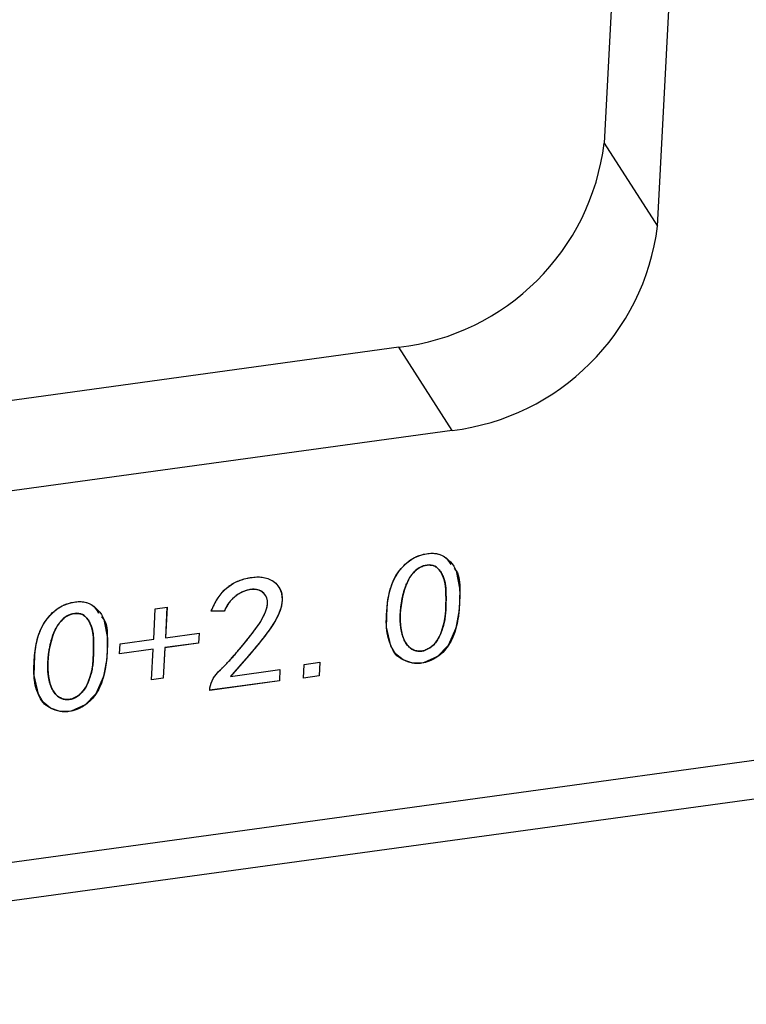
# Model space of a CAD drawing. Header units: millimetres. Extents: x 1643 to 1853, y 2203 to 2490.
# Tile 5 of 31: x 1735 to 1743, y 2286 to 2298. Entities that reach past the tile are written whole.
import ezdxf

# ---------------------------------------------------------------- set-up
doc = ezdxf.new("R2010")
doc.units = ezdxf.units.MM

msp = doc.modelspace()

# ---------------------------------------------------------------- linework, layer by layer
at = {"color": 7, "linetype": 'Continuous', "lineweight": 25}
for p, q in [((1742.2019, 2306.4174), (1741.6989, 2296.7759)), ((1742.3413, 2295.7734), (1742.8444, 2305.4149)), ((1725.6313, 2286.8801), (1806.9832, 2298.0467)), ((1725.4461, 2286.3907), (1806.798, 2297.5573)), ((1741.6989, 2296.7759), (1742.3413, 2295.7734)), ((1739.2224, 2294.3126), (1729.4791, 2292.9752)), ((1739.8648, 2293.3101), (1739.2224, 2294.3126)), ((1739.8648, 2293.3101), (1730.1215, 2291.9727)), ((1736.2683, 2290.7915), (1736.2875, 2291.1592)), ((1736.2875, 2291.1592), (1736.4286, 2291.1786)), ((1736.4282, 2291.1785), (1736.4091, 2290.8113)), ((1736.4286, 2291.1786), (1736.4094, 2290.8108)), ((1737.1178, 2291.1321), (1736.9614, 2291.133)), ((1737.1182, 2291.1316), (1736.9617, 2291.1325)), ((1737.1178, 2291.1321), (1737.1182, 2291.1316)), ((1735.8617, 2290.7357), (1736.2683, 2290.7915)), ((1736.4091, 2290.8113), (1736.4094, 2290.8108)), ((1736.4094, 2290.8108), (1736.816, 2290.8666)), ((1736.8156, 2290.8666), (1736.8094, 2290.7471)), ((1736.816, 2290.8666), (1736.8097, 2290.7466)), ((1735.8555, 2290.6156), (1735.8617, 2290.7357)), ((1736.2618, 2290.6719), (1735.8555, 2290.6161)), ((1736.2621, 2290.6714), (1735.8555, 2290.6156)), ((1736.2429, 2290.3037), (1736.2621, 2290.6714)), ((1736.2618, 2290.6719), (1736.2621, 2290.6714)), ((1736.4028, 2290.6913), (1736.3836, 2290.3236)), ((1736.4031, 2290.6908), (1736.384, 2290.3231)), ((1736.8094, 2290.7471), (1736.4028, 2290.6913)), ((1736.4028, 2290.6913), (1736.4031, 2290.6908)), ((1736.8097, 2290.7466), (1736.4031, 2290.6908)), ((1736.8094, 2290.7471), (1736.8097, 2290.7466)), ((1738.0815, 2290.489), (1738.2723, 2290.5152)), ((1738.272, 2290.5152), (1738.2634, 2290.3506)), ((1738.2723, 2290.5152), (1738.2637, 2290.3501)), ((1737.1924, 2290.3446), (1737.7899, 2290.4266)), ((1737.7895, 2290.4266), (1737.7825, 2290.292)), ((1737.7899, 2290.4266), (1737.7828, 2290.2915)), ((1738.0729, 2290.3239), (1738.0815, 2290.489)), ((1736.3836, 2290.3236), (1736.2429, 2290.3042)), ((1736.384, 2290.3231), (1736.2429, 2290.3037)), ((1736.3836, 2290.3236), (1736.384, 2290.3231)), ((1737.7825, 2290.292), (1736.9448, 2290.1771)), ((1737.7828, 2290.2915), (1736.9448, 2290.1765)), ((1737.1921, 2290.3451), (1737.1924, 2290.3446)), ((1737.7825, 2290.292), (1737.7828, 2290.2915)), ((1738.2634, 2290.3506), (1738.0729, 2290.3245)), ((1738.2637, 2290.3501), (1738.0729, 2290.3239)), ((1738.2634, 2290.3506), (1738.2637, 2290.3501)), ((1736.9448, 2290.1765), (1736.9463, 2290.2065))]:
    msp.add_line(p, q, dxfattribs=at)
at = {"color": 7, "linetype": 'Continuous', "flags": 128}
for points in [[(1739.0815, 2291.1812), (1739.0868, 2291.2299), (1739.0935, 2291.2764), (1739.1013, 2291.3205), (1739.1105, 2291.3623), (1739.1211, 2291.4016), (1739.1327, 2291.4382), (1739.1458, 2291.4729), (1739.16, 2291.5049), (1739.1927, 2291.5646), (1739.231, 2291.6201), (1739.2746, 2291.671), (1739.3237, 2291.7175), (1739.3501, 2291.7385), (1739.3779, 2291.7575), (1739.4072, 2291.7745), (1739.4376, 2291.7892), (1739.4693, 2291.8015), (1739.5022, 2291.8118), (1739.5365, 2291.8201), (1739.5722, 2291.8261), (1739.6078, 2291.8293), (1739.6422, 2291.8291), (1739.6753, 2291.8251), (1739.7069, 2291.8176), (1739.7372, 2291.8065), (1739.766, 2291.792), (1739.7934, 2291.7737), (1739.8198, 2291.7519), (1739.8441, 2291.7274), (1739.8659, 2291.7009), (1739.8855, 2291.6721), (1739.9025, 2291.6413), (1739.9173, 2291.6086), (1739.9295, 2291.5735), (1739.9391, 2291.5365), (1739.9465, 2291.4975), (1739.9559, 2291.4138), (1739.9591, 2291.3232), (1739.9562, 2291.2257), (1739.9474, 2291.1212), (1739.9406, 2291.0684), (1739.9322, 2291.0179), (1739.9221, 2290.9696), (1739.9105, 2290.9236), (1739.8969, 2290.8795), (1739.8816, 2290.8379), (1739.8649, 2290.7984), (1739.8462, 2290.761), (1739.8257, 2290.7259), (1739.8033, 2290.6933), (1739.7788, 2290.6627), (1739.7523, 2290.6345), (1739.7235, 2290.6087), (1739.6927, 2290.5849), (1739.6598, 2290.5635), (1739.6249, 2290.5444), (1739.589, 2290.5282), (1739.5536, 2290.5158), (1739.518, 2290.5068), (1739.4827, 2290.5017), (1739.4475, 2290.4999), (1739.4128, 2290.502), (1739.378, 2290.5075), (1739.3434, 2290.5168), (1739.3102, 2290.5288), (1739.2797, 2290.5423), (1739.2522, 2290.5575), (1739.2271, 2290.5745), (1739.2046, 2290.5929), (1739.1846, 2290.6131), (1739.1674, 2290.635), (1739.1531, 2290.6584), (1739.1288, 2290.7081), (1739.1089, 2290.7595), (1739.0931, 2290.813), (1739.0816, 2290.8683), (1739.0774, 2290.8978), (1739.0745, 2290.9302), (1739.0727, 2290.9653), (1739.0722, 2291.003), (1739.0728, 2291.0434), (1739.0744, 2291.0867), (1739.0774, 2291.1326), (1739.0815, 2291.1812)], [(1739.2581, 2291.2501), (1739.2502, 2291.1986), (1739.2446, 2291.1487), (1739.2411, 2291.1005), (1739.2396, 2291.0539), (1739.2403, 2291.009), (1739.2433, 2290.9661), (1739.2484, 2290.9246), (1739.2555, 2290.8847), (1739.2645, 2290.8473), (1739.2756, 2290.8132), (1739.2886, 2290.7822), (1739.3033, 2290.7544), (1739.3197, 2290.7299), (1739.3381, 2290.7084), (1739.3582, 2290.6899), (1739.3803, 2290.6747), (1739.4035, 2290.6627), (1739.4269, 2290.6544), (1739.4507, 2290.6494), (1739.4747, 2290.6477), (1739.4992, 2290.6494), (1739.5239, 2290.6544), (1739.5488, 2290.6631), (1739.5741, 2290.6751), (1739.5987, 2290.6901), (1739.6219, 2290.7073), (1739.6433, 2290.7268), (1739.6634, 2290.7489), (1739.6817, 2290.7732), (1739.6987, 2290.7998), (1739.7139, 2290.8287), (1739.7278, 2290.8601), (1739.7511, 2290.9262), (1739.769, 2290.9944), (1739.7812, 2291.0645), (1739.7877, 2291.1366), (1739.7905, 2291.2082), (1739.7919, 2291.276), (1739.7913, 2291.3404), (1739.789, 2291.4014), (1739.7828, 2291.4588), (1739.7701, 2291.5125), (1739.751, 2291.5623), (1739.7256, 2291.6088), (1739.7105, 2291.6293), (1739.6944, 2291.647), (1739.6762, 2291.6616), (1739.657, 2291.673), (1739.6361, 2291.6812), (1739.614, 2291.6862), (1739.59, 2291.6881), (1739.565, 2291.6872), (1739.5394, 2291.6831), (1739.5146, 2291.6758), (1739.4903, 2291.6656), (1739.4664, 2291.6524), (1739.4433, 2291.636), (1739.4209, 2291.6166), (1739.399, 2291.594), (1739.3775, 2291.5684), (1739.3574, 2291.5397), (1739.3387, 2291.5079), (1739.3216, 2291.473), (1739.3059, 2291.4347), (1739.2915, 2291.3933), (1739.2788, 2291.3487), (1739.2678, 2291.3011), (1739.2581, 2291.2501)], [(1736.9463, 2290.2065), (1736.9515, 2290.2348), (1736.9596, 2290.2627), (1736.9708, 2290.2905), (1736.9851, 2290.3181), (1737.0024, 2290.3453), (1737.023, 2290.3721), (1737.0464, 2290.3988), (1737.0731, 2290.4251), (1737.1023, 2290.4531), (1737.1332, 2290.4844), (1737.1665, 2290.519), (1737.2014, 2290.5572), (1737.2387, 2290.5988), (1737.2776, 2290.6439), (1737.3186, 2290.6922), (1737.3616, 2290.744), (1737.4036, 2290.7958), (1737.4419, 2290.8447), (1737.4766, 2290.8903), (1737.5075, 2290.9326), (1737.5343, 2290.9719), (1737.5575, 2291.0079), (1737.5772, 2291.0407), (1737.5928, 2291.0701), (1737.6163, 2291.1236), (1737.632, 2291.1724), (1737.6398, 2291.2162), (1737.6394, 2291.2553), (1737.6317, 2291.2899), (1737.6171, 2291.3202), (1737.5956, 2291.3465), (1737.5671, 2291.3682), (1737.5338, 2291.3843), (1737.4974, 2291.3931), (1737.4581, 2291.3946), (1737.4156, 2291.3885), (1737.3723, 2291.376), (1737.3299, 2291.3583), (1737.2877, 2291.3346), (1737.2466, 2291.3057), (1737.2081, 2291.2712), (1737.1737, 2291.2306), (1737.1438, 2291.184), (1737.1182, 2291.1316), (1737.1182, 2291.1316), (1736.9617, 2291.1325), (1736.9617, 2291.1325), (1736.9811, 2291.1766), (1737.0015, 2291.2177), (1737.0228, 2291.2562), (1737.0451, 2291.2921), (1737.0684, 2291.3249), (1737.0929, 2291.355), (1737.1184, 2291.3825), (1737.1447, 2291.4071), (1737.1721, 2291.4294), (1737.201, 2291.4496), (1737.2306, 2291.4677), (1737.261, 2291.4838), (1737.2929, 2291.4978), (1737.3255, 2291.5095), (1737.3593, 2291.5193), (1737.3942, 2291.5272), (1737.3942, 2291.5272), (1737.4349, 2291.5352), (1737.4733, 2291.5408), (1737.5095, 2291.5435), (1737.5434, 2291.5438), (1737.5765, 2291.5409), (1737.6097, 2291.5344), (1737.6433, 2291.5241), (1737.6774, 2291.51), (1737.71, 2291.4916), (1737.7392, 2291.4675), (1737.7648, 2291.4376), (1737.7871, 2291.4023), (1737.8042, 2291.3616), (1737.8137, 2291.3157), (1737.8156, 2291.2644), (1737.8099, 2291.2078), (1737.8037, 2291.1775), (1737.7941, 2291.1452), (1737.7811, 2291.1111), (1737.7651, 2291.075), (1737.7455, 2291.0373), (1737.7226, 2290.9974), (1737.6964, 2290.956), (1737.6669, 2290.9125), (1737.6505, 2290.8896), (1737.6324, 2290.865), (1737.6124, 2290.8385), (1737.5905, 2290.8107), (1737.567, 2290.781), (1737.5419, 2290.7497), (1737.5148, 2290.7167), (1737.4862, 2290.6821), (1737.4556, 2290.6457), (1737.4231, 2290.6075), (1737.389, 2290.5681), (1737.3533, 2290.5267), (1737.3156, 2290.4835), (1737.2764, 2290.4389), (1737.2352, 2290.3927), (1737.1924, 2290.3446), (1737.1924, 2290.3446), (1737.7899, 2290.4266), (1737.7899, 2290.4266), (1737.7828, 2290.2915), (1737.7828, 2290.2915), (1736.9448, 2290.1765), (1736.9448, 2290.1765), (1736.9463, 2290.2065)], [(1734.833, 2290.598), (1734.8383, 2290.6468), (1734.845, 2290.6932), (1734.8528, 2290.7374), (1734.862, 2290.7792), (1734.8726, 2290.8184), (1734.8843, 2290.8551), (1734.8974, 2290.8897), (1734.9115, 2290.9218), (1734.9442, 2290.9814), (1734.9825, 2291.0369), (1735.0261, 2291.0879), (1735.0752, 2291.1343), (1735.1016, 2291.1554), (1735.1295, 2291.1744), (1735.1587, 2291.1913), (1735.1891, 2291.206), (1735.2208, 2291.2184), (1735.2537, 2291.2287), (1735.288, 2291.237), (1735.3237, 2291.243), (1735.3593, 2291.2462), (1735.3938, 2291.246), (1735.4268, 2291.2419), (1735.4585, 2291.2344), (1735.4887, 2291.2234), (1735.5175, 2291.2089), (1735.545, 2291.1905), (1735.5713, 2291.1688), (1735.5956, 2291.1442), (1735.6174, 2291.1177), (1735.637, 2291.0889), (1735.654, 2291.0582), (1735.6688, 2291.0254), (1735.681, 2290.9904), (1735.6906, 2290.9534), (1735.6981, 2290.9144), (1735.7074, 2290.8307), (1735.7106, 2290.74), (1735.7077, 2290.6425), (1735.6989, 2290.5381), (1735.6922, 2290.4853), (1735.6837, 2290.4347), (1735.6736, 2290.3864), (1735.662, 2290.3404), (1735.6484, 2290.2963), (1735.6331, 2290.2548), (1735.6164, 2290.2152), (1735.5977, 2290.1779), (1735.5773, 2290.1428), (1735.5548, 2290.1102), (1735.5303, 2290.0795), (1735.5038, 2290.0513), (1735.475, 2290.0255), (1735.4442, 2290.0017), (1735.4113, 2289.9804), (1735.3765, 2289.9612), (1735.3405, 2289.945), (1735.3051, 2289.9327), (1735.2695, 2289.9237), (1735.2342, 2289.9185), (1735.199, 2289.9167), (1735.1643, 2289.9189), (1735.1295, 2289.9243), (1735.0949, 2289.9336), (1735.0617, 2289.9456), (1735.0313, 2289.9591), (1735.0037, 2289.9744), (1734.9786, 2289.9914), (1734.9561, 2290.0098), (1734.9361, 2290.0299), (1734.9189, 2290.0519), (1734.9046, 2290.0753), (1734.8803, 2290.1249), (1734.8604, 2290.1763), (1734.8446, 2290.2299), (1734.8332, 2290.2851), (1734.8289, 2290.3146), (1734.826, 2290.3471), (1734.8242, 2290.3821), (1734.8237, 2290.4199), (1734.8243, 2290.4603), (1734.8259, 2290.5035), (1734.8289, 2290.5495), (1734.833, 2290.598)], [(1736.8098, 2290.7466), (1736.4031, 2290.6908), (1736.4031, 2290.6908), (1736.384, 2290.3231), (1736.384, 2290.3231), (1736.2429, 2290.3037), (1736.2429, 2290.3037), (1736.2621, 2290.6714), (1736.2621, 2290.6714), (1735.8555, 2290.6156), (1735.8555, 2290.6156), (1735.8617, 2290.7357), (1735.8617, 2290.7357), (1736.2683, 2290.7915), (1736.2683, 2290.7915), (1736.2875, 2291.1592), (1736.2875, 2291.1592), (1736.4286, 2291.1786), (1736.4286, 2291.1786), (1736.4094, 2290.8108), (1736.4094, 2290.8108), (1736.816, 2290.8666), (1736.816, 2290.8666), (1736.8097, 2290.7466)], [(1735.0096, 2290.667), (1735.0017, 2290.6154), (1734.9961, 2290.5655), (1734.9926, 2290.5173), (1734.9911, 2290.4707), (1734.9918, 2290.4259), (1734.9948, 2290.3829), (1734.9999, 2290.3414), (1735.007, 2290.3016), (1735.0161, 2290.2642), (1735.0271, 2290.2301), (1735.0401, 2290.199), (1735.0548, 2290.1712), (1735.0713, 2290.1467), (1735.0897, 2290.1253), (1735.1098, 2290.1068), (1735.1318, 2290.0916), (1735.155, 2290.0796), (1735.1784, 2290.0712), (1735.2022, 2290.0662), (1735.2262, 2290.0645), (1735.2507, 2290.0662), (1735.2754, 2290.0713), (1735.3003, 2290.0799), (1735.3256, 2290.092), (1735.3502, 2290.1069), (1735.3734, 2290.1242), (1735.3948, 2290.1437), (1735.4149, 2290.1658), (1735.4333, 2290.1901), (1735.4502, 2290.2167), (1735.4654, 2290.2455), (1735.4793, 2290.277), (1735.5026, 2290.3431), (1735.5205, 2290.4112), (1735.5327, 2290.4813), (1735.5392, 2290.5534), (1735.542, 2290.625), (1735.5434, 2290.6928), (1735.5428, 2290.7573), (1735.5405, 2290.8182), (1735.5343, 2290.8756), (1735.5216, 2290.9293), (1735.5025, 2290.9791), (1735.4772, 2291.0256), (1735.4621, 2291.0462), (1735.4459, 2291.0638), (1735.4277, 2291.0784), (1735.4085, 2291.0899), (1735.3876, 2291.098), (1735.3656, 2291.103), (1735.3416, 2291.105), (1735.3165, 2291.104), (1735.2909, 2291.0999), (1735.2662, 2291.0927), (1735.2418, 2291.0824), (1735.2179, 2291.0692), (1735.1948, 2291.0528), (1735.1724, 2291.0335), (1735.1505, 2291.0108), (1735.129, 2290.9853), (1735.1089, 2290.9566), (1735.0902, 2290.9247), (1735.0731, 2290.8898), (1735.0574, 2290.8515), (1735.043, 2290.8101), (1735.0303, 2290.7656), (1735.0193, 2290.718), (1735.0096, 2290.667)], [(1738.2638, 2290.3501), (1738.0729, 2290.3239), (1738.0729, 2290.3239), (1738.0815, 2290.489), (1738.0815, 2290.489), (1738.2723, 2290.5152), (1738.2723, 2290.5152), (1738.2637, 2290.3501)]]:
    msp.add_lwpolyline(points, dxfattribs=at)
at = {"color": 7, "linetype": 'Continuous', "lineweight": 25, "flags": 128}
for points in [[(1739.8885, 2291.6468), (1739.9144, 2291.6155), (1739.9575, 2291.3869), (1739.9499, 2291.1455), (1739.9117, 2290.928), (1739.819, 2290.7156), (1739.6903, 2290.5832), (1739.5206, 2290.5073), (1739.3895, 2290.5053), (1739.2741, 2290.5451), (1739.1824, 2290.6156), (1739.1261, 2290.7143), (1739.0739, 2290.9398), (1739.0815, 2291.1812), (1739.0815, 2291.1812)], [(1735.64, 2291.0636), (1735.6659, 2291.0323), (1735.709, 2290.8037), (1735.7014, 2290.5623), (1735.6632, 2290.3448), (1735.5705, 2290.1325), (1735.4418, 2290.0001), (1735.2721, 2289.9242), (1735.141, 2289.9221), (1735.0256, 2289.962), (1734.9339, 2290.0325), (1734.8777, 2290.1312), (1734.8254, 2290.3567), (1734.833, 2290.598), (1734.833, 2290.598)]]:
    msp.add_lwpolyline(points, dxfattribs=at)
at = {"color": 7, "linetype": 'Continuous', "lineweight": 25}
for centre, radius, start, end in [((1738.8938, 2297.1195), 2.8261, 276.67773, 353.01801), ((1739.525, 2296.1282), 2.8386, 276.87582, 352.81992)]:
    msp.add_arc(centre, radius, start, end, dxfattribs=at)
for points, knots in [([(1739.0815, 2291.1812), (1739.0902, 2291.2537), (1739.1076, 2291.3984), (1739.2002, 2291.5965), (1739.3445, 2291.7502), (1739.5072, 2291.8221), (1739.6565, 2291.8365), (1739.785, 2291.7975), (1739.8282, 2291.7284), (1739.8511, 2291.692)], [0, 0, 0, 0, 0.1911787, 0.3814491, 0.5243161, 0.6664682, 0.7735829, 0.8805579, 1, 1, 1, 1]), ([(1739.8882, 2291.6473), (1739.8973, 2291.6371), (1739.9573, 2291.57), (1739.9574, 2291.3837), (1739.9566, 2291.1565), (1739.9194, 2290.929), (1739.8432, 2290.728), (1739.6977, 2290.5744), (1739.5355, 2290.4993), (1739.3851, 2290.4982), (1739.2732, 2290.5429), (1739.2002, 2290.5839), (1739.1812, 2290.6176), (1739.1808, 2290.6183)], [0, 0, 0, 0, 0.026284, 0.1734399, 0.3209998, 0.452108, 0.5827633, 0.6803801, 0.7778895, 0.8512375, 0.9248597, 0.9984034, 1, 1, 1, 1]), ([(1739.2581, 2291.2501), (1739.2551, 2291.2329), (1739.25, 2291.1991), (1739.2442, 2291.1491), (1739.2409, 2291.1009), (1739.2392, 2291.0543), (1739.2399, 2291.0094), (1739.2428, 2290.9663), (1739.2481, 2290.9248), (1739.255, 2290.8851), (1739.2639, 2290.8479), (1739.2749, 2290.8136), (1739.2879, 2290.7826), (1739.3026, 2290.7547), (1739.319, 2290.7299), (1739.3375, 2290.7084), (1739.3575, 2290.6896), (1739.3797, 2290.6746), (1739.4026, 2290.6625), (1739.4262, 2290.6539), (1739.4502, 2290.6489), (1739.4745, 2290.6471), (1739.4992, 2290.6489), (1739.5242, 2290.6539), (1739.5493, 2290.6628), (1739.5745, 2290.6748), (1739.599, 2290.6898), (1739.6223, 2290.707), (1739.644, 2290.7268), (1739.664, 2290.7489), (1739.6824, 2290.7735), (1739.6994, 2290.8002), (1739.7146, 2290.8293), (1739.733, 2290.8714), (1739.7521, 2290.9267), (1739.7701, 2290.995), (1739.7823, 2291.0654), (1739.7883, 2291.1367), (1739.7905, 2291.207), (1739.7923, 2291.275), (1739.7915, 2291.3394), (1739.7897, 2291.4006), (1739.7842, 2291.4586), (1739.7713, 2291.5126), (1739.7519, 2291.5627), (1739.7314, 2291.6016), (1739.7112, 2291.6291), (1739.6951, 2291.6472), (1739.6769, 2291.6617), (1739.6576, 2291.6735), (1739.6365, 2291.6816), (1739.614, 2291.6868), (1739.59, 2291.6886), (1739.565, 2291.6877), (1739.5396, 2291.6837), (1739.5145, 2291.6763), (1739.4899, 2291.6659), (1739.4658, 2291.6527), (1739.4426, 2291.636), (1739.42, 2291.6164), (1739.3982, 2291.5936), (1739.3766, 2291.5681), (1739.3566, 2291.5392), (1739.3378, 2291.5073), (1739.3207, 2291.4721), (1739.3051, 2291.4338), (1739.2908, 2291.3923), (1739.2781, 2291.3478), (1739.2672, 2291.3), (1739.261, 2291.2671), (1739.2581, 2291.2501)], [0, 0, 0, 0, 0.0202676, 0.0399279, 0.0590087, 0.0775383, 0.0955473, 0.112962, 0.1300407, 0.1466937, 0.1626347, 0.1775955, 0.1917458, 0.2050126, 0.2174759, 0.2293863, 0.2407882, 0.2518054, 0.2623304, 0.2720997, 0.2814187, 0.2903538, 0.2992008, 0.3080477, 0.3171153, 0.3266796, 0.3364489, 0.3462692, 0.3561874, 0.3664994, 0.377178, 0.3883944, 0.4001863, 0.4127835, 0.4389285, 0.4656814, 0.4932039, 0.5216727, 0.5501262, 0.5771551, 0.6029998, 0.6275617, 0.6510642, 0.6739323, 0.6963001, 0.7186409, 0.7294081, 0.7394669, 0.7491362, 0.7582472, 0.7671381, 0.7758003, 0.7847606, 0.7938576, 0.8030133, 0.8119695, 0.8210022, 0.830276, 0.8399106, 0.8500062, 0.8608476, 0.8724556, 0.884813, 0.8980334, 0.9121661, 0.927441, 0.943816, 0.9613154, 0.9799887, 1, 1, 1, 1]), ([(1736.9617, 2291.1325), (1736.968, 2291.1472), (1736.9802, 2291.1759), (1737.0009, 2291.2171), (1737.022, 2291.2557), (1737.0442, 2291.2916), (1737.0677, 2291.3246), (1737.0922, 2291.3548), (1737.1177, 2291.3824), (1737.1442, 2291.4072), (1737.1718, 2291.4296), (1737.2006, 2291.4498), (1737.2303, 2291.468), (1737.261, 2291.4842), (1737.2928, 2291.4983), (1737.3257, 2291.5098), (1737.3596, 2291.5199), (1737.3826, 2291.5247), (1737.3942, 2291.5272)], [0, 0, 0, 0, 0.082418, 0.1603497, 0.2342482, 0.3045452, 0.3706461, 0.4337613, 0.4942528, 0.5518037, 0.6079209, 0.6637471, 0.7187966, 0.7734135, 0.8289231, 0.8846043, 0.9415582, 1, 1, 1, 1]), ([(1737.3942, 2291.5272), (1737.4078, 2291.53), (1737.4341, 2291.5355), (1737.4727, 2291.5412), (1737.5089, 2291.5439), (1737.5435, 2291.5443), (1737.5771, 2291.5414), (1737.6106, 2291.5348), (1737.6443, 2291.5243), (1737.6782, 2291.5104), (1737.7112, 2291.4922), (1737.7406, 2291.4677), (1737.7661, 2291.4374), (1737.7884, 2291.4022), (1737.8058, 2291.3616), (1737.8152, 2291.3149), (1737.8168, 2291.2632), (1737.812, 2291.2167), (1737.8041, 2291.1768), (1737.7944, 2291.1444), (1737.7809, 2291.1103), (1737.7653, 2291.0741), (1737.7452, 2291.0363), (1737.7226, 2290.9965), (1737.6959, 2290.9551), (1737.6718, 2290.9191), (1737.6501, 2290.889), (1737.632, 2290.8643), (1737.6121, 2290.8379), (1737.59, 2290.8101), (1737.5666, 2290.7804), (1737.5415, 2290.749), (1737.5144, 2290.7161), (1737.4857, 2290.6814), (1737.4551, 2290.645), (1737.4227, 2290.607), (1737.3884, 2290.5675), (1737.3527, 2290.526), (1737.3152, 2290.483), (1737.2759, 2290.4383), (1737.2346, 2290.3921), (1737.2067, 2290.3607), (1737.1924, 2290.3446)], [0, 0, 0, 0, 0.0231066, 0.0449378, 0.0655931, 0.085179, 0.1047905, 0.1252321, 0.146947, 0.1701294, 0.1941955, 0.2191421, 0.2453748, 0.2732971, 0.3026794, 0.3333104, 0.3660738, 0.4013869, 0.4202566, 0.4403369, 0.4617676, 0.484702, 0.5090853, 0.5351729, 0.5627921, 0.5922081, 0.6079503, 0.6249052, 0.6433192, 0.6629144, 0.6838717, 0.7060522, 0.7295644, 0.7543029, 0.7805141, 0.8080636, 0.8367079, 0.8667163, 0.8982007, 0.9307825, 0.9647093, 1, 1, 1, 1]), ([(1736.9463, 2290.2065), (1736.9478, 2290.216), (1736.9508, 2290.2347), (1736.9592, 2290.2629), (1736.9704, 2290.2907), (1736.9848, 2290.3184), (1737.0021, 2290.3458), (1737.023, 2290.3726), (1737.0463, 2290.3996), (1737.0738, 2290.4258), (1737.1034, 2290.4538), (1737.1342, 2290.4854), (1737.1676, 2290.5198), (1737.2023, 2290.5582), (1737.2397, 2290.5996), (1737.2785, 2290.6448), (1737.3195, 2290.6932), (1737.3616, 2290.7438), (1737.4029, 2290.7945), (1737.441, 2290.8434), (1737.4758, 2290.8889), (1737.5069, 2290.9312), (1737.5336, 2290.9706), (1737.5569, 2291.0066), (1737.5768, 2291.0392), (1737.5971, 2291.0777), (1737.6166, 2291.1216), (1737.6326, 2291.1706), (1737.641, 2291.2151), (1737.6407, 2291.2548), (1737.6331, 2291.2901), (1737.6182, 2291.321), (1737.5964, 2291.3477), (1737.5678, 2291.3691), (1737.5349, 2291.3854), (1737.4978, 2291.3944), (1737.4576, 2291.3959), (1737.4151, 2291.3895), (1737.372, 2291.3767), (1737.3288, 2291.3589), (1737.2868, 2291.3348), (1737.2454, 2291.3062), (1737.2066, 2291.2714), (1737.1719, 2291.2303), (1737.1418, 2291.1831), (1737.1262, 2291.1492), (1737.1182, 2291.1316)], [0, 0, 0, 0, 0.0155287, 0.0308642, 0.04632, 0.0620533, 0.0780793, 0.0946407, 0.1118158, 0.1298049, 0.1492158, 0.1703673, 0.1934894, 0.2184957, 0.245488, 0.2743887, 0.3051868, 0.3378863, 0.3704218, 0.4007344, 0.4288022, 0.4545463, 0.4780315, 0.4993181, 0.5184278, 0.535259, 0.5652147, 0.5921015, 0.6161602, 0.6380887, 0.6585443, 0.6783481, 0.6983685, 0.7190874, 0.7398698, 0.7600558, 0.7803153, 0.8015928, 0.8234931, 0.8454849, 0.8684476, 0.8923113, 0.9169977, 0.9428597, 0.9703611, 1, 1, 1, 1]), ([(1737.5958, 2291.3425), (1737.5937, 2291.3459), (1737.5778, 2291.3717), (1737.5079, 2291.3995), (1737.3923, 2291.3919), (1737.2725, 2291.3325), (1737.1723, 2291.2434), (1737.136, 2291.1693), (1737.1178, 2291.1321)], [0, 0, 0, 0, 0.0233233, 0.1776486, 0.3820389, 0.587874, 0.7936257, 1, 1, 1, 1]), ([(1737.756, 2291.4446), (1737.7603, 2291.4406), (1737.7991, 2291.4048), (1737.8241, 2291.3004), (1737.7971, 2291.0988), (1737.5704, 2290.7661), (1737.3436, 2290.5136), (1737.1921, 2290.3451)], [0, 0, 0, 0, 0.0152388, 0.1376753, 0.2605784, 0.5063078, 1, 1, 1, 1]), ([(1734.8327, 2290.5985), (1734.8414, 2290.6711), (1734.8588, 2290.8158), (1734.9514, 2291.0139), (1735.0957, 2291.1676), (1735.2584, 2291.2395), (1735.4077, 2291.2538), (1735.5361, 2291.2148), (1735.5794, 2291.1458), (1735.6023, 2291.1093)], [0, 0, 0, 0, 0.19117869, 0.3814491, 0.52431608, 0.66646824, 0.77358294, 0.88055794, 1, 1, 1, 1]), ([(1734.833, 2290.598), (1734.8417, 2290.6706), (1734.8591, 2290.8153), (1734.9517, 2291.0134), (1735.0961, 2291.1671), (1735.2588, 2291.239), (1735.4081, 2291.2533), (1735.5365, 2291.2143), (1735.5798, 2291.1453), (1735.6026, 2291.1088)], [0, 0, 0, 0, 0.1911787, 0.3814491, 0.5243161, 0.6664682, 0.7735829, 0.8805579, 1, 1, 1, 1]), ([(1735.6397, 2291.0641), (1735.6488, 2291.054), (1735.7088, 2290.9868), (1735.7089, 2290.8006), (1735.7081, 2290.5733), (1735.6709, 2290.3458), (1735.5948, 2290.1449), (1735.4493, 2289.9912), (1735.287, 2289.9161), (1735.1366, 2289.915), (1735.0248, 2289.9598), (1734.9517, 2290.0008), (1734.9327, 2290.0344), (1734.9323, 2290.0351)], [0, 0, 0, 0, 0.026284, 0.1734399, 0.3209998, 0.452108, 0.5827633, 0.6803801, 0.7778895, 0.8512375, 0.9248597, 0.9984034, 1, 1, 1, 1]), ([(1735.0093, 2290.6675), (1735.0063, 2290.6503), (1735.0011, 2290.6164), (1734.9954, 2290.5665), (1734.9921, 2290.5182), (1734.9904, 2290.4716), (1734.9911, 2290.4268), (1734.994, 2290.3836), (1734.9993, 2290.3422), (1735.0062, 2290.3025), (1735.0151, 2290.2652), (1735.0261, 2290.231), (1735.0391, 2290.1999), (1735.0538, 2290.172), (1735.0702, 2290.1472), (1735.0887, 2290.1257), (1735.1087, 2290.1069), (1735.1309, 2290.0919), (1735.1538, 2290.0799), (1735.1774, 2290.0713), (1735.2014, 2290.0662), (1735.2257, 2290.0644), (1735.2504, 2290.0662), (1735.2754, 2290.0712), (1735.3005, 2290.0802), (1735.3257, 2290.0921), (1735.3502, 2290.1071), (1735.3735, 2290.1244), (1735.3951, 2290.1442), (1735.4152, 2290.1663), (1735.4336, 2290.1908), (1735.4506, 2290.2175), (1735.4658, 2290.2466), (1735.4842, 2290.2887), (1735.5033, 2290.344), (1735.5213, 2290.4124), (1735.5335, 2290.4827), (1735.5395, 2290.554), (1735.5417, 2290.6243), (1735.5435, 2290.6924), (1735.5427, 2290.7568), (1735.5409, 2290.818), (1735.5354, 2290.876), (1735.5225, 2290.9299), (1735.5031, 2290.9801), (1735.4826, 2291.019), (1735.4624, 2291.0465), (1735.4463, 2291.0646), (1735.4281, 2291.079), (1735.4088, 2291.0908), (1735.3877, 2291.099), (1735.3652, 2291.1041), (1735.3412, 2291.1059), (1735.3162, 2291.105), (1735.2908, 2291.1011), (1735.2657, 2291.0936), (1735.2411, 2291.0833), (1735.217, 2291.07), (1735.1938, 2291.0534), (1735.1712, 2291.0338), (1735.1494, 2291.011), (1735.1278, 2290.9855), (1735.1078, 2290.9566), (1735.089, 2290.9247), (1735.0719, 2290.8895), (1735.0563, 2290.8512), (1735.0419, 2290.8097), (1735.0293, 2290.7651), (1735.0184, 2290.7174), (1735.0122, 2290.6845), (1735.0093, 2290.6675)], [0, 0, 0, 0, 0.02026762, 0.03992792, 0.05900875, 0.07753828, 0.09554726, 0.11296199, 0.13004072, 0.14669368, 0.16263475, 0.17759551, 0.19174584, 0.20501261, 0.21747589, 0.22938634, 0.24078817, 0.25180542, 0.26233039, 0.27209974, 0.28141865, 0.29035383, 0.29920078, 0.30804774, 0.31711532, 0.3266796, 0.33644895, 0.34626919, 0.3561874, 0.36649935, 0.37717804, 0.38839438, 0.40018631, 0.41278352, 0.43892853, 0.46568138, 0.49320389, 0.52167272, 0.55012617, 0.57715512, 0.60299978, 0.62756166, 0.65106417, 0.67393228, 0.69630007, 0.71864095, 0.72940809, 0.73946692, 0.74913617, 0.75824723, 0.76713806, 0.77580027, 0.78476059, 0.79385762, 0.80301329, 0.81196954, 0.82100218, 0.83027596, 0.83991056, 0.8500062, 0.86084763, 0.87245559, 0.88481303, 0.89803343, 0.91216614, 0.92744102, 0.94381599, 0.96131535, 0.97998871, 1, 1, 1, 1]), ([(1735.0096, 2290.667), (1735.0067, 2290.6498), (1735.0015, 2290.6159), (1734.9957, 2290.566), (1734.9924, 2290.5177), (1734.9907, 2290.4711), (1734.9914, 2290.4263), (1734.9944, 2290.3831), (1734.9996, 2290.3417), (1735.0065, 2290.302), (1735.0154, 2290.2647), (1735.0264, 2290.2305), (1735.0394, 2290.1994), (1735.0541, 2290.1715), (1735.0705, 2290.1467), (1735.089, 2290.1252), (1735.109, 2290.1064), (1735.1312, 2290.0914), (1735.1541, 2290.0794), (1735.1777, 2290.0708), (1735.2017, 2290.0657), (1735.226, 2290.0639), (1735.2507, 2290.0657), (1735.2757, 2290.0707), (1735.3009, 2290.0797), (1735.326, 2290.0916), (1735.3505, 2290.1066), (1735.3738, 2290.1239), (1735.3955, 2290.1437), (1735.4155, 2290.1658), (1735.4339, 2290.1903), (1735.4509, 2290.217), (1735.4662, 2290.2461), (1735.4845, 2290.2882), (1735.5036, 2290.3435), (1735.5217, 2290.4119), (1735.5339, 2290.4822), (1735.5398, 2290.5535), (1735.542, 2290.6238), (1735.5438, 2290.6919), (1735.543, 2290.7563), (1735.5412, 2290.8175), (1735.5357, 2290.8755), (1735.5228, 2290.9294), (1735.5034, 2290.9796), (1735.4829, 2291.0185), (1735.4627, 2291.046), (1735.4466, 2291.064), (1735.4284, 2291.0785), (1735.4091, 2291.0903), (1735.388, 2291.0985), (1735.3655, 2291.1036), (1735.3415, 2291.1054), (1735.3165, 2291.1045), (1735.2911, 2291.1006), (1735.266, 2291.0931), (1735.2414, 2291.0828), (1735.2173, 2291.0695), (1735.1942, 2291.0529), (1735.1716, 2291.0333), (1735.1498, 2291.0105), (1735.1281, 2290.985), (1735.1081, 2290.9561), (1735.0893, 2290.9242), (1735.0723, 2290.889), (1735.0566, 2290.8507), (1735.0423, 2290.8092), (1735.0296, 2290.7646), (1735.0187, 2290.7168), (1735.0125, 2290.684), (1735.0096, 2290.667)], [0, 0, 0, 0, 0.02026762, 0.03992792, 0.05900875, 0.07753828, 0.09554726, 0.11296199, 0.13004072, 0.14669368, 0.16263475, 0.17759551, 0.19174584, 0.20501261, 0.21747589, 0.22938634, 0.24078817, 0.25180542, 0.26233039, 0.27209974, 0.28141865, 0.29035383, 0.29920078, 0.30804774, 0.31711532, 0.3266796, 0.33644895, 0.34626919, 0.3561874, 0.36649935, 0.37717804, 0.38839438, 0.40018631, 0.41278352, 0.43892853, 0.46568138, 0.49320389, 0.52167272, 0.55012617, 0.57715512, 0.60299978, 0.62756166, 0.65106417, 0.67393228, 0.69630007, 0.71864095, 0.72940809, 0.73946692, 0.74913617, 0.75824723, 0.76713806, 0.77580027, 0.78476059, 0.79385762, 0.80301329, 0.81196954, 0.82100218, 0.83027596, 0.83991056, 0.8500062, 0.86084763, 0.87245559, 0.88481303, 0.89803343, 0.91216614, 0.92744102, 0.94381599, 0.96131535, 0.97998871, 1, 1, 1, 1]), ([(1734.9034, 2290.086), (1734.8943, 2290.101), (1734.8463, 2290.1809), (1734.8152, 2290.3563), (1734.8268, 2290.5177), (1734.8327, 2290.5985)], [0, 0, 0, 0, 0.10368793, 0.551254, 1, 1, 1, 1])]:
    msp.add_open_spline(points, degree=3, knots=knots, dxfattribs=at)

doc.saveas('drawing.dxf')
